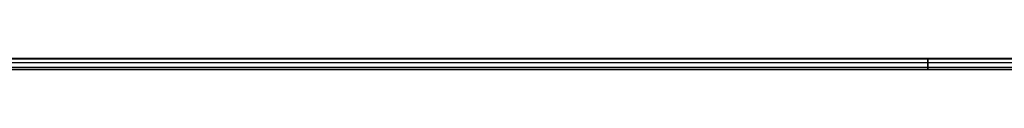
# Model space of a CAD drawing. Header units: millimetres. Extents: x -1645 to 131, y -134 to 129.
# Tile 13 of 256: x -1201 to -757, y -5 to 0. Entities that reach past the tile are written whole.
import ezdxf

# ---------------------------------------------------------------- set-up
doc = ezdxf.new("R2010")
doc.units = ezdxf.units.MM
doc.layers.add('IGES level 30', color=7, linetype='Continuous', true_color=0xcbd2ee)

msp = doc.modelspace()

# ---------------------------------------------------------------- linework, layer by layer
at = {"layer": 'IGES level 30', "extrusion": (-1, 0, 0)}
for start, end in [(0, 180), (180, 360)]:
    msp.add_arc((2.61, 12.85, 791.5), 2.5, start, end, dxfattribs=at)
at = {"layer": 'IGES level 30'}
for points in [[(-9, -0.11, 12.85), (-1574, -0.11, 12.85)], [(-1574, -0.11, 12.85), (-9, -0.11, 12.85)], [(-9, -0.41, 14.03), (-1574, -0.41, 14.03)], [(-9, -0.41, 11.67), (-1574, -0.41, 11.67)], [(-9, -2.12, 15.3), (-1574, -2.12, 15.3)], [(-9, -2.12, 10.4), (-1574, -2.12, 10.4)], [(-9, -4.2, 14.78), (-1574, -4.2, 14.78)], [(-9, -4.2, 10.92), (-1574, -4.2, 10.92)], [(-1574, -5.11, 12.85), (-9, -5.11, 12.85)], [(-9, -5.11, 12.85), (-1574, -5.11, 12.85)]]:
    msp.add_open_spline(points, degree=1, dxfattribs=at)

doc.saveas('drawing.dxf')
